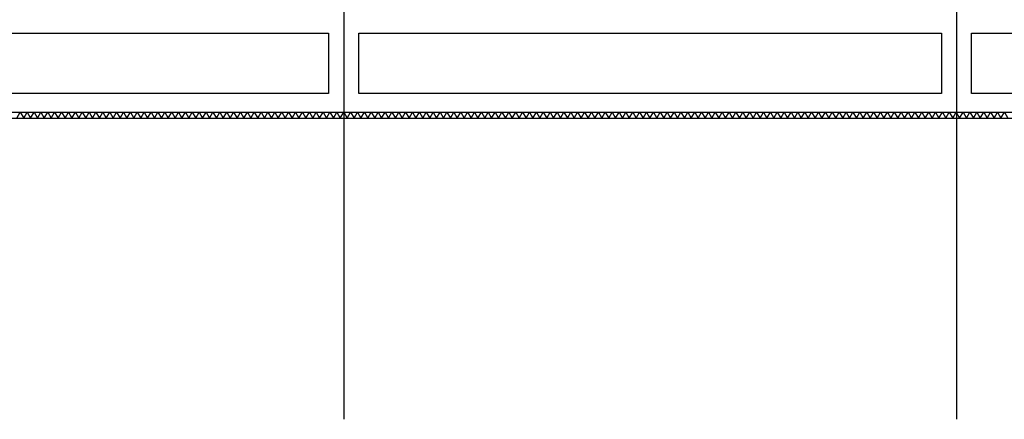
# Model space of a CAD drawing. Extents: x -19795 to 103381, y 127200 to 154480.
# Tile 56 of 76: x 66658 to 79706, y 127200 to 132492. Entities that reach past the tile are written whole.
import ezdxf

# ---------------------------------------------------------------- set-up
doc = ezdxf.new("R2010")
doc.units = 0
doc.header["$LTSCALE"] = 1000
doc.header["$MEASUREMENT"] = 0
doc.layers.add('B02', color=7, linetype='CONTINUOUS')
doc.layers.add('B03', color=7, linetype='CONTINUOUS')

msp = doc.modelspace()

# ---------------------------------------------------------------- linework, layer by layer
at = {"layer": 'B02', "color": 5, "linetype": 'Continuous'}
for p, q in [((70952, 151576), (70952, 127200)), ((79072, 151576), (79072, 127200))]:
    msp.add_line(p, q, dxfattribs=at)
at = {"layer": 'B03', "color": 1, "linetype": 'Continuous'}
for p, q in [((20068, 131186), (84842, 131186)), ((20148, 131266), (84762, 131266))]:
    msp.add_line(p, q, dxfattribs=at)
at = {"layer": 'B03', "color": 2, "linetype": 'Continuous'}
for points in [[(85762, 132616), (56438, 132616), (56438, 131266), (84762, 131266), (84762, 132316), (85762, 132316)], [(63952, 132316), (70752, 132316), (70752, 131516), (63952, 131516)], [(71152, 132316), (78872, 132316), (78872, 131516), (71152, 131516)], [(79272, 132316), (84262, 132316), (84262, 131516), (79272, 131516)]]:
    msp.add_lwpolyline(points, close=True, dxfattribs=at)
at = {"layer": 'B03', "color": 5, "linetype": 'Continuous'}
for points in [[(66620, 131186), (66665, 131266), (66711, 131186)], [(66711, 131186), (66756, 131266), (66802, 131186)], [(66802, 131186), (66848, 131266), (66893, 131186)], [(66893, 131186), (66939, 131266), (66984, 131186)], [(66984, 131186), (67030, 131266), (67076, 131186)], [(67076, 131186), (67121, 131266), (67167, 131186)], [(67167, 131186), (67212, 131266), (67258, 131186)], [(67258, 131186), (67304, 131266), (67349, 131186)], [(67349, 131186), (67395, 131266), (67440, 131186)], [(67440, 131186), (67486, 131266), (67532, 131186)], [(67532, 131186), (67577, 131266), (67623, 131186)], [(67623, 131186), (67668, 131266), (67714, 131186)], [(67714, 131186), (67760, 131266), (67805, 131186)], [(67805, 131186), (67851, 131266), (67896, 131186)], [(67896, 131186), (67942, 131266), (67988, 131186)], [(67988, 131186), (68033, 131266), (68079, 131186)], [(68079, 131186), (68124, 131266), (68170, 131186)], [(68170, 131186), (68216, 131266), (68261, 131186)], [(68261, 131186), (68307, 131266), (68352, 131186)], [(68352, 131186), (68398, 131266), (68444, 131186)], [(68444, 131186), (68489, 131266), (68535, 131186)], [(68535, 131186), (68580, 131266), (68626, 131186)], [(68626, 131186), (68672, 131266), (68717, 131186)], [(68717, 131186), (68763, 131266), (68808, 131186)], [(68808, 131186), (68854, 131266), (68900, 131186)], [(68900, 131186), (68945, 131266), (68991, 131186)], [(68991, 131186), (69036, 131266), (69082, 131186)], [(69082, 131186), (69128, 131266), (69173, 131186)], [(69173, 131186), (69219, 131266), (69264, 131186)], [(69264, 131186), (69310, 131266), (69356, 131186)], [(69356, 131186), (69401, 131266), (69447, 131186)], [(69447, 131186), (69492, 131266), (69538, 131186)], [(69538, 131186), (69584, 131266), (69629, 131186)], [(69629, 131186), (69675, 131266), (69720, 131186)], [(69720, 131186), (69766, 131266), (69812, 131186)], [(69812, 131186), (69857, 131266), (69903, 131186)], [(69903, 131186), (69948, 131266), (69994, 131186)], [(69994, 131186), (70040, 131266), (70085, 131186)], [(70085, 131186), (70131, 131266), (70176, 131186)], [(70176, 131186), (70222, 131266), (70268, 131186)], [(70268, 131186), (70313, 131266), (70359, 131186)], [(70359, 131186), (70404, 131266), (70450, 131186)], [(70450, 131186), (70496, 131266), (70541, 131186)], [(70541, 131186), (70587, 131266), (70632, 131186)], [(70632, 131186), (70678, 131266), (70724, 131186)], [(70724, 131186), (70769, 131266), (70815, 131186)], [(70815, 131186), (70860, 131266), (70906, 131186)], [(70906, 131186), (70952, 131266), (70997, 131186)], [(70997, 131186), (71043, 131266), (71088, 131186)], [(71088, 131186), (71134, 131266), (71180, 131186)], [(71180, 131186), (71225, 131266), (71271, 131186)], [(71271, 131186), (71316, 131266), (71362, 131186)], [(71362, 131186), (71408, 131266), (71453, 131186)], [(71453, 131186), (71499, 131266), (71544, 131186)], [(71544, 131186), (71590, 131266), (71636, 131186)], [(71636, 131186), (71681, 131266), (71727, 131186)], [(71727, 131186), (71772, 131266), (71818, 131186)], [(71818, 131186), (71864, 131266), (71909, 131186)], [(71909, 131186), (71955, 131266), (72000, 131186)], [(72000, 131186), (72046, 131266), (72092, 131186)], [(72092, 131186), (72137, 131266), (72183, 131186)], [(72183, 131186), (72228, 131266), (72274, 131186)], [(72274, 131186), (72320, 131266), (72365, 131186)], [(72365, 131186), (72411, 131266), (72456, 131186)], [(72456, 131186), (72502, 131266), (72548, 131186)], [(72548, 131186), (72593, 131266), (72639, 131186)], [(72639, 131186), (72684, 131266), (72730, 131186)], [(72730, 131186), (72776, 131266), (72821, 131186)], [(72821, 131186), (72867, 131266), (72912, 131186)], [(72912, 131186), (72958, 131266), (73004, 131186)], [(73004, 131186), (73049, 131266), (73095, 131186)], [(73095, 131186), (73140, 131266), (73186, 131186)], [(73186, 131186), (73232, 131266), (73277, 131186)], [(73277, 131186), (73323, 131266), (73368, 131186)], [(73368, 131186), (73414, 131266), (73460, 131186)], [(73460, 131186), (73505, 131266), (73551, 131186)], [(73551, 131186), (73596, 131266), (73642, 131186)], [(73642, 131186), (73688, 131266), (73733, 131186)], [(73733, 131186), (73779, 131266), (73824, 131186)], [(73824, 131186), (73870, 131266), (73916, 131186)], [(73916, 131186), (73961, 131266), (74007, 131186)], [(74007, 131186), (74052, 131266), (74098, 131186)], [(74098, 131186), (74144, 131266), (74189, 131186)], [(74189, 131186), (74235, 131266), (74280, 131186)], [(74280, 131186), (74326, 131266), (74372, 131186)], [(74372, 131186), (74417, 131266), (74463, 131186)], [(74463, 131186), (74508, 131266), (74554, 131186)], [(74554, 131186), (74600, 131266), (74645, 131186)], [(74645, 131186), (74691, 131266), (74736, 131186)], [(74736, 131186), (74782, 131266), (74828, 131186)], [(74828, 131186), (74873, 131266), (74919, 131186)], [(74919, 131186), (74964, 131266), (75010, 131186)], [(75010, 131186), (75056, 131266), (75101, 131186)], [(75101, 131186), (75147, 131266), (75192, 131186)], [(75192, 131186), (75238, 131266), (75284, 131186)], [(75284, 131186), (75329, 131266), (75375, 131186)], [(75375, 131186), (75420, 131266), (75466, 131186)], [(75466, 131186), (75512, 131266), (75557, 131186)], [(75557, 131186), (75603, 131266), (75648, 131186)], [(75648, 131186), (75694, 131266), (75740, 131186)], [(75740, 131186), (75785, 131266), (75831, 131186)], [(75831, 131186), (75876, 131266), (75922, 131186)], [(75922, 131186), (75968, 131266), (76013, 131186)], [(76013, 131186), (76059, 131266), (76104, 131186)], [(76104, 131186), (76150, 131266), (76196, 131186)], [(76196, 131186), (76241, 131266), (76287, 131186)], [(76287, 131186), (76332, 131266), (76378, 131186)], [(76378, 131186), (76424, 131266), (76469, 131186)], [(76469, 131186), (76515, 131266), (76560, 131186)], [(76560, 131186), (76606, 131266), (76652, 131186)], [(76652, 131186), (76697, 131266), (76743, 131186)], [(76743, 131186), (76788, 131266), (76834, 131186)], [(76834, 131186), (76880, 131266), (76925, 131186)], [(76925, 131186), (76971, 131266), (77016, 131186)], [(77016, 131186), (77062, 131266), (77108, 131186)], [(77108, 131186), (77153, 131266), (77199, 131186)], [(77199, 131186), (77244, 131266), (77290, 131186)], [(77290, 131186), (77336, 131266), (77381, 131186)], [(77381, 131186), (77427, 131266), (77472, 131186)], [(77472, 131186), (77518, 131266), (77564, 131186)], [(77564, 131186), (77609, 131266), (77655, 131186)], [(77655, 131186), (77700, 131266), (77746, 131186)], [(77746, 131186), (77792, 131266), (77837, 131186)], [(77837, 131186), (77883, 131266), (77928, 131186)], [(77928, 131186), (77974, 131266), (78020, 131186)], [(78020, 131186), (78065, 131266), (78111, 131186)], [(78111, 131186), (78156, 131266), (78202, 131186)], [(78202, 131186), (78248, 131266), (78293, 131186)], [(78293, 131186), (78339, 131266), (78384, 131186)], [(78384, 131186), (78430, 131266), (78476, 131186)], [(78476, 131186), (78521, 131266), (78567, 131186)], [(78567, 131186), (78612, 131266), (78658, 131186)], [(78658, 131186), (78704, 131266), (78749, 131186)], [(78749, 131186), (78795, 131266), (78840, 131186)], [(78840, 131186), (78886, 131266), (78932, 131186)], [(78932, 131186), (78977, 131266), (79023, 131186)], [(79023, 131186), (79068, 131266), (79114, 131186)], [(79114, 131186), (79160, 131266), (79205, 131186)], [(79205, 131186), (79251, 131266), (79296, 131186)], [(79296, 131186), (79342, 131266), (79388, 131186)], [(79388, 131186), (79433, 131266), (79479, 131186)], [(79479, 131186), (79524, 131266), (79570, 131186)], [(79570, 131186), (79616, 131266), (79661, 131186)], [(79661, 131186), (79707, 131266), (79752, 131186)]]:
    msp.add_lwpolyline(points, dxfattribs=at)

doc.saveas('drawing.dxf')
